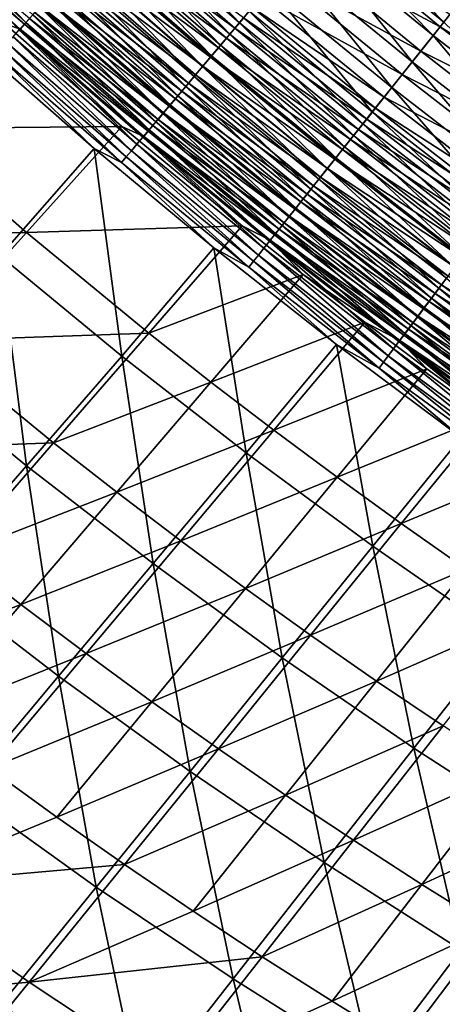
# Model space of a CAD drawing. Header units: metres. Extents: x 0 to 1400, y -1400 to 0.
# Tile 64 of 256: x 358 to 391, y -1143 to -1064. Entities that reach past the tile are written whole.
import ezdxf

# ---------------------------------------------------------------- set-up
doc = ezdxf.new("R2010")
doc.units = ezdxf.units.M

msp = doc.modelspace()

# ---------------------------------------------------------------- linework, layer by layer
at = {"layer": 'None'}
for points in [[(358.099609, -1064.617554, -486.941711), (348.500031, -1055.795288, -486.953766), (349.065765, -1055.196533, -488.110229)], [(358.099609, -1064.617554, -486.941711), (349.065765, -1055.196533, -488.110229), (358.648071, -1064.003052, -488.098907)], [(375.151062, -1064.625854, -497.669098), (365.542328, -1056.278076, -497.677155), (366.351593, -1055.371216, -498.40744)], [(375.151062, -1064.625854, -497.669098), (366.351593, -1055.371216, -498.40744), (375.93457, -1063.695923, -498.40036)], [(358.005493, -1064.730835, -480.724792), (348.400208, -1055.904541, -480.740326), (348.0242, -1056.302368, -479.556366)], [(358.399414, -1064.289551, -481.889648), (348.400208, -1055.904541, -480.740326), (358.005493, -1064.730835, -480.724792)], [(357.580231, -1065.199341, -485.7547), (348.500031, -1055.795288, -486.953766), (358.099609, -1064.617554, -486.941711)], [(391.454681, -1064.578735, -502.184845), (381.836151, -1056.690674, -502.187469), (382.72522, -1055.635254, -502.52829)], [(391.454681, -1064.578735, -502.184845), (382.72522, -1055.635254, -502.52829), (392.314178, -1063.497559, -502.526337)], [(348.0242, -1056.302368, -479.556366), (356.390381, -1064.698242, -478.345825), (357.641113, -1065.138916, -479.539978)], [(348.0242, -1056.302368, -479.556366), (357.641113, -1065.138916, -479.539978), (358.005493, -1064.730835, -480.724792)], [(365.170502, -1056.70166, -493.668457), (364.479706, -1057.475952, -492.874542), (374.793243, -1065.061279, -493.658875)], [(374.385742, -1065.534302, -496.892914), (364.751831, -1057.16394, -496.902039), (365.542328, -1056.278076, -497.677155)], [(365.170502, -1056.70166, -493.668457), (374.793243, -1065.061279, -493.658875), (375.480591, -1064.245239, -494.414459)], [(374.385742, -1065.534302, -496.892914), (365.542328, -1056.278076, -497.677155), (375.151062, -1064.625854, -497.669098)], [(390.603912, -1065.648926, -501.79184), (380.956116, -1057.735352, -501.795258), (381.836151, -1056.690674, -502.187469)], [(390.603912, -1065.648926, -501.79184), (381.836151, -1056.690674, -502.187469), (391.454681, -1064.578735, -502.184845)], [(364.479706, -1057.475952, -492.874542), (363.809052, -1058.227661, -492.042419), (374.124542, -1065.855225, -492.863861)], [(373.639709, -1066.419678, -496.072815), (363.981201, -1058.027466, -496.083008), (364.751831, -1057.16394, -496.902039)], [(364.479706, -1057.475952, -492.874542), (374.124542, -1065.855225, -492.863861), (374.793243, -1065.061279, -493.658875)], [(373.639709, -1066.419678, -496.072815), (364.751831, -1057.16394, -496.902039), (374.385742, -1065.534302, -496.892914)], [(388.933807, -1067.749878, -500.853302), (379.228516, -1059.786011, -500.858612), (380.956116, -1057.735352, -501.795258)], [(391.164307, -1064.9552, -498.927094), (381.533844, -1057.057617, -498.930176), (379.942261, -1058.94751, -498.067596)], [(388.933807, -1067.749878, -500.853302), (380.956116, -1057.735352, -501.795258), (390.603912, -1065.648926, -501.79184)], [(391.948059, -1063.968872, -499.28894), (381.533844, -1057.057617, -498.930176), (391.164307, -1064.9552, -498.927094)], [(363.809052, -1058.227661, -492.042419), (363.159363, -1058.955811, -491.173218), (373.475342, -1066.625977, -492.030579)], [(363.981201, -1058.027466, -496.083008), (372.913879, -1067.281128, -495.20993), (363.231445, -1058.867676, -495.221252)], [(363.809052, -1058.227661, -492.042419), (373.475342, -1066.625977, -492.030579), (374.124542, -1065.855225, -492.863861)], [(372.913879, -1067.281128, -495.20993), (363.981201, -1058.027466, -496.083008), (373.639709, -1066.419678, -496.072815)], [(372.209229, -1068.117432, -494.305542), (362.50351, -1059.68335, -494.318054), (363.231445, -1058.867676, -495.221252)], [(363.159363, -1058.955811, -491.173218), (362.531586, -1059.659424, -490.268158), (372.846466, -1067.372559, -491.160217)], [(363.159363, -1058.955811, -491.173218), (372.846466, -1067.372559, -491.160217), (373.475342, -1066.625977, -492.030579)], [(363.231445, -1058.867676, -495.221252), (372.913879, -1067.281128, -495.20993), (372.209229, -1068.117432, -494.305542)], [(378.397461, -1060.78186, -497.023102), (389.625732, -1066.891479, -498.062744), (379.942261, -1058.94751, -498.067596)], [(379.942261, -1058.94751, -498.067596), (389.625732, -1066.891479, -498.062744), (391.164307, -1064.9552, -498.927094)], [(371.526642, -1068.92749, -493.360931), (361.79837, -1060.473511, -493.374664), (362.50351, -1059.68335, -494.318054)], [(362.531586, -1059.659424, -490.268158), (361.926544, -1060.337402, -489.328339), (372.238831, -1068.093994, -490.253906)], [(371.526642, -1068.92749, -493.360931), (362.50351, -1059.68335, -494.318054), (372.209229, -1068.117432, -494.305542)], [(362.531586, -1059.659424, -490.268158), (372.238831, -1068.093994, -490.253906), (372.846466, -1067.372559, -491.160217)], [(387.312958, -1069.788696, -499.717041), (377.551758, -1061.776367, -499.724609), (379.228516, -1059.786011, -500.858612)], [(387.312958, -1069.788696, -499.717041), (379.228516, -1059.786011, -500.858612), (388.933807, -1067.749878, -500.853302)], [(370.867096, -1069.710205, -492.37735), (361.116943, -1061.237061, -492.392303), (361.79837, -1060.473511, -493.374664)], [(361.926544, -1060.337402, -489.328339), (361.345184, -1060.988892, -488.35495), (371.65329, -1068.789063, -489.312836)], [(370.867096, -1069.710205, -492.37735), (361.79837, -1060.473511, -493.374664), (371.526642, -1068.92749, -493.360931)], [(361.926544, -1060.337402, -489.328339), (371.65329, -1068.789063, -489.312836), (372.238831, -1068.093994, -490.253906)], [(388.132507, -1068.770752, -497.016144), (378.397461, -1060.78186, -497.023102), (376.907532, -1062.551025, -495.803223)], [(389.625732, -1066.891479, -498.062744), (378.397461, -1060.78186, -497.023102), (388.132507, -1068.770752, -497.016144)], [(360.788391, -1061.612915, -487.349152), (360.256958, -1062.208374, -486.312195), (370.551849, -1070.096436, -487.331024)], [(361.116943, -1061.237061, -492.392303), (370.231506, -1070.464355, -491.356079), (360.460266, -1061.972778, -491.372314)], [(361.345184, -1060.988892, -488.35495), (360.788391, -1061.612915, -487.349152), (371.090668, -1069.456909, -488.338135)], [(360.788391, -1061.612915, -487.349152), (370.551849, -1070.096436, -487.331024), (371.090668, -1069.456909, -488.338135)], [(370.231506, -1070.464355, -491.356079), (361.116943, -1061.237061, -492.392303), (370.867096, -1069.710205, -492.37735)], [(361.345184, -1060.988892, -488.35495), (371.090668, -1069.456909, -488.338135), (371.65329, -1068.789063, -489.312836)], [(360.256958, -1062.208374, -486.312195), (359.751678, -1062.774536, -485.24588), (370.037628, -1070.706787, -486.292725)], [(369.620819, -1071.189087, -490.29834), (359.829254, -1062.67981, -490.315887), (360.460266, -1061.972778, -491.372314)], [(360.256958, -1062.208374, -486.312195), (370.037628, -1070.706787, -486.292725), (370.551849, -1070.096436, -487.331024)], [(360.460266, -1061.972778, -491.372314), (370.231506, -1070.464355, -491.356079), (369.620819, -1071.189087, -490.29834)], [(385.749817, -1071.754883, -498.390198), (375.93457, -1063.695923, -498.40036), (377.551758, -1061.776367, -499.724609)], [(385.749817, -1071.754883, -498.390198), (377.551758, -1061.776367, -499.724609), (387.312958, -1069.788696, -499.717041)], [(359.273193, -1063.310669, -484.1521), (358.822205, -1063.815918, -483.032745), (369.085907, -1071.836304, -484.129913)], [(369.03598, -1071.883057, -489.205414), (359.224884, -1063.356934, -489.224274), (359.829254, -1062.67981, -490.315887)], [(359.751678, -1062.774536, -485.24588), (359.273193, -1063.310669, -484.1521), (369.548767, -1071.286987, -485.225067)], [(359.273193, -1063.310669, -484.1521), (369.085907, -1071.836304, -484.129913), (369.548767, -1071.286987, -485.225067)], [(359.751678, -1062.774536, -485.24588), (369.548767, -1071.286987, -485.225067), (370.037628, -1070.706787, -486.292725)], [(369.03598, -1071.883057, -489.205414), (359.829254, -1062.67981, -490.315887), (369.620819, -1071.189087, -490.29834)], [(376.185669, -1063.408081, -495.129547), (386.692444, -1070.583008, -495.793793), (376.907532, -1062.551025, -495.803223)], [(376.907532, -1062.551025, -495.803223), (386.692444, -1070.583008, -495.793793), (388.132507, -1068.770752, -497.016144)], [(367.947174, -1073.174805, -486.920105), (358.099609, -1064.617554, -486.941711), (358.648071, -1064.003052, -488.098907)], [(358.822205, -1063.815918, -483.032745), (358.399414, -1064.289551, -481.889648), (368.649689, -1072.353882, -483.009155)], [(368.477844, -1072.545288, -488.078674), (358.648071, -1064.003052, -488.098907), (359.224884, -1063.356934, -489.224274)], [(367.947174, -1073.174805, -486.920105), (358.648071, -1064.003052, -488.098907), (368.477844, -1072.545288, -488.078674)], [(358.822205, -1063.815918, -483.032745), (368.649689, -1072.353882, -483.009155), (369.085907, -1071.836304, -484.129913)], [(368.477844, -1072.545288, -488.078674), (359.224884, -1063.356934, -489.224274), (369.03598, -1071.883057, -489.205414)], [(384.992554, -1072.707397, -497.657501), (375.151062, -1064.625854, -497.669098), (375.93457, -1063.695923, -498.40036)], [(375.480591, -1064.245239, -494.414459), (385.994812, -1071.460938, -495.118774), (376.185669, -1063.408081, -495.129547)], [(384.992554, -1072.707397, -497.657501), (375.93457, -1063.695923, -498.40036), (385.749817, -1071.754883, -498.390198)], [(376.185669, -1063.408081, -495.129547), (385.994812, -1071.460938, -495.118774), (386.692444, -1070.583008, -495.793793)], [(401.77066, -1071.573608, -499.285828), (391.948059, -1063.968872, -499.28894), (391.164307, -1064.9552, -498.927094)], [(365.771912, -1072.90625, -478.319336), (356.390381, -1064.698242, -478.345825), (348.607758, -1073.077881, -449.747772)], [(356.390381, -1064.698242, -478.345825), (365.771912, -1072.90625, -478.319336), (357.641113, -1065.138916, -479.539978)], [(367.444733, -1073.770874, -485.731689), (357.580231, -1065.199341, -485.7547), (358.099609, -1064.617554, -486.941711)], [(357.641113, -1065.138916, -479.539978), (367.859863, -1073.291016, -480.698395), (358.005493, -1064.730835, -480.724792)], [(368.240784, -1072.839111, -481.864685), (358.399414, -1064.289551, -481.889648), (358.005493, -1064.730835, -480.724792)], [(367.859863, -1073.291016, -480.698395), (368.240784, -1072.839111, -481.864685), (358.005493, -1064.730835, -480.724792)], [(367.444733, -1073.770874, -485.731689), (358.099609, -1064.617554, -486.941711), (367.947174, -1073.174805, -486.920105)], [(368.649689, -1072.353882, -483.009155), (358.399414, -1064.289551, -481.889648), (368.240784, -1072.839111, -481.864685)], [(384.25293, -1073.637695, -496.879852), (374.385742, -1065.534302, -496.892914), (375.151062, -1064.625854, -497.669098)], [(375.480591, -1064.245239, -494.414459), (374.793243, -1065.061279, -493.658875), (385.313385, -1072.318359, -494.402283)], [(384.25293, -1073.637695, -496.879852), (375.151062, -1064.625854, -497.669098), (384.992554, -1072.707397, -497.657501)], [(375.480591, -1064.245239, -494.414459), (385.313385, -1072.318359, -494.402283), (385.994812, -1071.460938, -495.118774)], [(400.471649, -1073.292603, -501.787384), (390.603912, -1065.648926, -501.79184), (391.454681, -1064.578735, -502.184845)], [(366.971222, -1074.332642, -484.515503), (357.090698, -1065.747681, -484.539917), (357.580231, -1065.199341, -485.7547)], [(366.971222, -1074.332642, -484.515503), (357.580231, -1065.199341, -485.7547), (367.444733, -1073.770874, -485.731689)], [(357.641113, -1065.138916, -479.539978), (365.771912, -1072.90625, -478.319336), (367.507629, -1073.708862, -479.512207)], [(357.641113, -1065.138916, -479.539978), (367.507629, -1073.708862, -479.512207), (367.859863, -1073.291016, -480.698395)], [(383.531952, -1074.544434, -496.058167), (373.639709, -1066.419678, -496.072815), (374.385742, -1065.534302, -496.892914)], [(374.793243, -1065.061279, -493.658875), (374.124542, -1065.855225, -492.863861), (384.64917, -1073.154175, -493.645203)], [(383.531952, -1074.544434, -496.058167), (374.385742, -1065.534302, -496.892914), (384.25293, -1073.637695, -496.879852)], [(374.793243, -1065.061279, -493.658875), (384.64917, -1073.154175, -493.645203), (385.313385, -1072.318359, -494.402283)], [(398.860016, -1075.442505, -500.846405), (388.933807, -1067.749878, -500.853302), (390.603912, -1065.648926, -501.79184)], [(389.625732, -1066.891479, -498.062744), (401.014343, -1072.58313, -498.923035), (391.164307, -1064.9552, -498.927094)], [(398.860016, -1075.442505, -500.846405), (390.603912, -1065.648926, -501.79184), (400.471649, -1073.292603, -501.787384)], [(391.164307, -1064.9552, -498.927094), (401.014343, -1072.58313, -498.923035), (401.77066, -1071.573608, -499.285828)], [(366.113831, -1075.349487, -482.008087), (356.204132, -1066.740601, -482.035248), (356.631744, -1066.261719, -483.299408)], [(356.631744, -1066.261719, -483.299408), (357.090698, -1065.747681, -484.539917), (366.527344, -1074.859131, -483.273621)], [(366.527344, -1074.859131, -483.273621), (366.113831, -1075.349487, -482.008087), (356.631744, -1066.261719, -483.299408)], [(366.527344, -1074.859131, -483.273621), (357.090698, -1065.747681, -484.539917), (366.971222, -1074.332642, -484.515503)], [(382.830566, -1075.426636, -495.193665), (372.913879, -1067.281128, -495.20993), (373.639709, -1066.419678, -496.072815)], [(374.124542, -1065.855225, -492.863861), (373.475342, -1066.625977, -492.030579), (384.002991, -1073.967285, -492.848633)], [(382.830566, -1075.426636, -495.193665), (373.639709, -1066.419678, -496.072815), (383.531952, -1074.544434, -496.058167)], [(374.124542, -1065.855225, -492.863861), (384.002991, -1073.967285, -492.848633), (384.64917, -1073.154175, -493.645203)], [(354.241638, -1066.517578, -479.450623), (363.553772, -1074.681396, -479.423828), (356.047119, -1083.251343, -450.865112)], [(363.553772, -1074.681396, -479.423828), (354.241638, -1066.517578, -479.450623), (355.808563, -1067.183472, -480.749481)], [(365.731384, -1075.802979, -480.720917), (355.808563, -1067.183472, -480.749481), (356.204132, -1066.740601, -482.035248)], [(365.731384, -1075.802979, -480.720917), (363.553772, -1074.681396, -479.423828), (355.808563, -1067.183472, -480.749481)], [(366.113831, -1075.349487, -482.008087), (365.731384, -1075.802979, -480.720917), (356.204132, -1066.740601, -482.035248)], [(373.475342, -1066.625977, -492.030579), (372.846466, -1067.372559, -491.160217), (383.375732, -1074.756592, -492.013733)], [(373.475342, -1066.625977, -492.030579), (383.375732, -1074.756592, -492.013733), (384.002991, -1073.967285, -492.848633)], [(399.529755, -1074.564819, -498.056427), (389.625732, -1066.891479, -498.062744), (388.132507, -1068.770752, -497.016144)], [(401.014343, -1072.58313, -498.923035), (389.625732, -1066.891479, -498.062744), (399.529755, -1074.564819, -498.056427)], [(372.913879, -1067.281128, -495.20993), (382.149689, -1076.282959, -494.287598), (372.209229, -1068.117432, -494.305542)], [(372.846466, -1067.372559, -491.160217), (372.238831, -1068.093994, -490.253906), (382.768158, -1075.520996, -491.141693)], [(372.846466, -1067.372559, -491.160217), (382.768158, -1075.520996, -491.141693), (383.375732, -1074.756592, -492.013733)], [(382.149689, -1076.282959, -494.287598), (372.913879, -1067.281128, -495.20993), (382.830566, -1075.426636, -495.193665)], [(397.296051, -1077.528809, -499.707214), (387.312958, -1069.788696, -499.717041), (388.933807, -1067.749878, -500.853302)], [(397.296051, -1077.528809, -499.707214), (388.933807, -1067.749878, -500.853302), (398.860016, -1075.442505, -500.846405)], [(371.65329, -1068.789063, -489.312836), (371.090668, -1069.456909, -488.338135), (381.615509, -1076.971191, -489.290833)], [(381.490204, -1077.112305, -493.341217), (371.526642, -1068.92749, -493.360931), (372.209229, -1068.117432, -494.305542)], [(372.238831, -1068.093994, -490.253906), (371.65329, -1068.789063, -489.312836), (382.181122, -1076.259644, -490.233673)], [(371.65329, -1068.789063, -489.312836), (381.615509, -1076.971191, -489.290833), (382.181122, -1076.259644, -490.233673)], [(372.209229, -1068.117432, -494.305542), (382.149689, -1076.282959, -494.287598), (381.490204, -1077.112305, -493.341217)], [(372.238831, -1068.093994, -490.253906), (382.181122, -1076.259644, -490.233673), (382.768158, -1075.520996, -491.141693)], [(386.692444, -1070.583008, -495.793793), (398.088989, -1076.487915, -497.00705), (388.132507, -1068.770752, -497.016144)], [(388.132507, -1068.770752, -497.016144), (398.088989, -1076.487915, -497.00705), (399.529755, -1074.564819, -498.056427)], [(371.090668, -1069.456909, -488.338135), (370.551849, -1070.096436, -487.331024), (381.072083, -1077.654907, -488.314362)], [(380.852997, -1077.913696, -492.355835), (370.867096, -1069.710205, -492.37735), (371.526642, -1068.92749, -493.360931)], [(371.090668, -1069.456909, -488.338135), (381.072083, -1077.654907, -488.314362), (381.615509, -1076.971191, -489.290833)], [(380.852997, -1077.913696, -492.355835), (371.526642, -1068.92749, -493.360931), (381.490204, -1077.112305, -493.341217)], [(370.551849, -1070.096436, -487.331024), (370.037628, -1070.706787, -486.292725), (380.551727, -1078.309448, -487.305389)], [(380.239014, -1078.685791, -491.332703), (370.231506, -1070.464355, -491.356079), (370.867096, -1069.710205, -492.37735)], [(370.551849, -1070.096436, -487.331024), (380.551727, -1078.309448, -487.305389), (381.072083, -1077.654907, -488.314362)], [(380.239014, -1078.685791, -491.332703), (370.867096, -1069.710205, -492.37735), (380.852997, -1077.913696, -492.355835)], [(395.787903, -1079.540527, -498.376984), (385.749817, -1071.754883, -498.390198), (387.312958, -1069.788696, -499.717041)], [(395.787903, -1079.540527, -498.376984), (387.312958, -1069.788696, -499.717041), (397.296051, -1077.528809, -499.707214)], [(370.037628, -1070.706787, -486.292725), (369.548767, -1071.286987, -485.225067), (380.055206, -1078.934082, -486.265228)], [(370.231506, -1070.464355, -491.356079), (379.64917, -1079.42749, -490.273071), (369.620819, -1071.189087, -490.29834)], [(370.037628, -1070.706787, -486.292725), (380.055206, -1078.934082, -486.265228), (380.551727, -1078.309448, -487.305389)], [(379.64917, -1079.42749, -490.273071), (370.231506, -1070.464355, -491.356079), (380.239014, -1078.685791, -491.332703)], [(385.994812, -1071.460938, -495.118774), (396.699677, -1078.342163, -495.781555), (386.692444, -1070.583008, -495.793793)], [(386.692444, -1070.583008, -495.793793), (396.699677, -1078.342163, -495.781555), (398.088989, -1076.487915, -497.00705)], [(378.545349, -1080.81543, -488.049561), (368.477844, -1072.545288, -488.078674), (369.03598, -1071.883057, -489.205414)], [(369.085907, -1071.836304, -484.129913), (368.649689, -1072.353882, -483.009155), (379.136414, -1080.089722, -484.098572)], [(379.08432, -1080.137695, -489.178223), (369.03598, -1071.883057, -489.205414), (369.620819, -1071.189087, -490.29834)], [(378.545349, -1080.81543, -488.049561), (369.03598, -1071.883057, -489.205414), (379.08432, -1080.137695, -489.178223)], [(369.548767, -1071.286987, -485.225067), (369.085907, -1071.836304, -484.129913), (379.583221, -1079.52771, -485.195648)], [(369.085907, -1071.836304, -484.129913), (379.136414, -1080.089722, -484.098572), (379.583221, -1079.52771, -485.195648)], [(369.548767, -1071.286987, -485.225067), (379.583221, -1079.52771, -485.195648), (380.055206, -1078.934082, -486.265228)], [(369.620819, -1071.189087, -490.29834), (379.64917, -1079.42749, -490.273071), (379.08432, -1080.137695, -489.178223)], [(395.057373, -1080.515015, -497.642456), (384.992554, -1072.707397, -497.657501), (385.749817, -1071.754883, -498.390198)], [(385.313385, -1072.318359, -494.402283), (396.026672, -1079.240479, -495.104797), (385.994812, -1071.460938, -495.118774)], [(395.057373, -1080.515015, -497.642456), (385.749817, -1071.754883, -498.390198), (395.787903, -1079.540527, -498.376984)], [(385.994812, -1071.460938, -495.118774), (396.026672, -1079.240479, -495.104797), (396.699677, -1078.342163, -495.781555)], [(378.03299, -1081.459595, -486.888977), (367.947174, -1073.174805, -486.920105), (368.477844, -1072.545288, -488.078674)], [(378.715424, -1080.619141, -482.975861), (368.649689, -1072.353882, -483.009155), (368.240784, -1072.839111, -481.864685)], [(378.03299, -1081.459595, -486.888977), (368.477844, -1072.545288, -488.078674), (378.545349, -1080.81543, -488.049561)], [(368.649689, -1072.353882, -483.009155), (378.715424, -1080.619141, -482.975861), (379.136414, -1080.089722, -484.098572)], [(394.343903, -1081.466675, -496.862854), (384.25293, -1073.637695, -496.879852), (384.992554, -1072.707397, -497.657501)], [(385.313385, -1072.318359, -494.402283), (384.64917, -1073.154175, -493.645203), (395.369385, -1080.117676, -494.386475)], [(394.343903, -1081.466675, -496.862854), (384.992554, -1072.707397, -497.657501), (395.057373, -1080.515015, -497.642456)], [(385.313385, -1072.318359, -494.402283), (395.369385, -1080.117676, -494.386475), (396.026672, -1079.240479, -495.104797)], [(348.607758, -1073.077881, -449.747772), (340.653412, -1081.618408, -421.198669), (358.151154, -1081.382935, -449.753387)], [(358.151154, -1081.382935, -449.753387), (365.771912, -1072.90625, -478.319336), (348.607758, -1073.077881, -449.747772)], [(375.356934, -1080.851196, -478.282318), (365.771912, -1072.90625, -478.319336), (358.151154, -1081.382935, -449.753387)], [(365.771912, -1072.90625, -478.319336), (375.356934, -1080.851196, -478.282318), (367.507629, -1073.708862, -479.512207)], [(377.547974, -1082.069336, -485.698578), (367.444733, -1073.770874, -485.731689), (367.947174, -1073.174805, -486.920105)], [(367.507629, -1073.708862, -479.512207), (377.953461, -1081.577271, -480.661255), (367.859863, -1073.291016, -480.698395)], [(378.320892, -1081.115234, -481.829468), (368.240784, -1072.839111, -481.864685), (367.859863, -1073.291016, -480.698395)], [(377.953461, -1081.577271, -480.661255), (378.320892, -1081.115234, -481.829468), (367.859863, -1073.291016, -480.698395)], [(377.547974, -1082.069336, -485.698578), (367.947174, -1073.174805, -486.920105), (378.03299, -1081.459595, -486.888977)], [(378.320892, -1081.115234, -481.829468), (378.715424, -1080.619141, -482.975861), (368.240784, -1072.839111, -481.864685)], [(384.64917, -1073.154175, -493.645203), (384.002991, -1073.967285, -492.848633), (394.72876, -1080.972778, -493.627472)], [(384.64917, -1073.154175, -493.645203), (394.72876, -1080.972778, -493.627472), (395.369385, -1080.117676, -494.386475)], [(376.662628, -1083.182129, -483.236511), (366.527344, -1074.859131, -483.273621), (366.971222, -1074.332642, -484.515503)], [(377.090942, -1082.643799, -484.480408), (366.971222, -1074.332642, -484.515503), (367.444733, -1073.770874, -485.731689)], [(376.662628, -1083.182129, -483.236511), (366.971222, -1074.332642, -484.515503), (377.090942, -1082.643799, -484.480408)], [(377.090942, -1082.643799, -484.480408), (367.444733, -1073.770874, -485.731689), (377.547974, -1082.069336, -485.698578)], [(367.507629, -1073.708862, -479.512207), (375.356934, -1080.851196, -478.282318), (377.61377, -1082.004395, -479.473175)], [(367.507629, -1073.708862, -479.512207), (377.61377, -1082.004395, -479.473175), (377.953461, -1081.577271, -480.661255)], [(384.002991, -1073.967285, -492.848633), (383.375732, -1074.756592, -492.013733), (394.10556, -1081.804443, -492.828918)], [(393.648468, -1082.394287, -496.039124), (383.531952, -1074.544434, -496.058167), (384.25293, -1073.637695, -496.879852)], [(384.002991, -1073.967285, -492.848633), (394.10556, -1081.804443, -492.828918), (394.72876, -1080.972778, -493.627472)], [(393.648468, -1082.394287, -496.039124), (384.25293, -1073.637695, -496.879852), (394.343903, -1081.466675, -496.862854)], [(356.047119, -1083.251343, -450.865112), (363.553772, -1074.681396, -479.423828), (365.763977, -1091.263062, -450.871429)], [(363.553772, -1074.681396, -479.423828), (373.103912, -1082.618408, -479.385895), (365.763977, -1091.263062, -450.871429)], [(373.103912, -1082.618408, -479.385895), (363.553772, -1074.681396, -479.423828), (365.731384, -1075.802979, -480.720917)], [(376.263702, -1083.683594, -481.968964), (366.113831, -1075.349487, -482.008087), (366.527344, -1074.859131, -483.273621)], [(376.662628, -1083.182129, -483.236511), (376.263702, -1083.683594, -481.968964), (366.527344, -1074.859131, -483.273621)], [(383.375732, -1074.756592, -492.013733), (382.768158, -1075.520996, -491.141693), (393.500641, -1082.611694, -491.991943)], [(392.971985, -1083.296509, -495.172485), (382.830566, -1075.426636, -495.193665), (383.531952, -1074.544434, -496.058167)], [(383.375732, -1074.756592, -492.013733), (393.500641, -1082.611694, -491.991943), (394.10556, -1081.804443, -492.828918)], [(392.971985, -1083.296509, -495.172485), (383.531952, -1074.544434, -496.058167), (393.648468, -1082.394287, -496.039124)], [(375.894897, -1084.146973, -480.67984), (365.731384, -1075.802979, -480.720917), (366.113831, -1075.349487, -482.008087)], [(375.894897, -1084.146973, -480.67984), (373.103912, -1082.618408, -479.385895), (365.731384, -1075.802979, -480.720917)], [(376.263702, -1083.683594, -481.968964), (375.894897, -1084.146973, -480.67984), (366.113831, -1075.349487, -482.008087)], [(392.315338, -1084.172363, -494.264191), (382.149689, -1076.282959, -494.287598), (382.830566, -1075.426636, -495.193665)], [(382.768158, -1075.520996, -491.141693), (382.181122, -1076.259644, -490.233673), (392.914795, -1083.393555, -491.117767)], [(382.768158, -1075.520996, -491.141693), (392.914795, -1083.393555, -491.117767), (393.500641, -1082.611694, -491.991943)], [(392.315338, -1084.172363, -494.264191), (382.830566, -1075.426636, -495.193665), (392.971985, -1083.296509, -495.172485)], [(382.149689, -1076.282959, -494.287598), (391.679413, -1085.020508, -493.315552), (381.490204, -1077.112305, -493.341217)], [(382.181122, -1076.259644, -490.233673), (381.615509, -1076.971191, -489.290833), (392.348846, -1084.148804, -490.20755)], [(391.679413, -1085.020508, -493.315552), (382.149689, -1076.282959, -494.287598), (392.315338, -1084.172363, -494.264191)], [(382.181122, -1076.259644, -490.233673), (392.348846, -1084.148804, -490.20755), (392.914795, -1083.393555, -491.117767)], [(391.065033, -1085.839844, -492.32782), (380.852997, -1077.913696, -492.355835), (381.490204, -1077.112305, -493.341217)], [(381.615509, -1076.971191, -489.290833), (381.072083, -1077.654907, -488.314362), (391.803589, -1084.876343, -489.262421)], [(381.490204, -1077.112305, -493.341217), (391.679413, -1085.020508, -493.315552), (391.065033, -1085.839844, -492.32782)], [(381.615509, -1076.971191, -489.290833), (391.803589, -1084.876343, -489.262421), (392.348846, -1084.148804, -490.20755)], [(390.473145, -1086.629272, -491.302277), (380.239014, -1078.685791, -491.332703), (380.852997, -1077.913696, -492.355835)], [(381.072083, -1077.654907, -488.314362), (380.551727, -1078.309448, -487.305389), (391.279816, -1085.575317, -488.28363)], [(390.473145, -1086.629272, -491.302277), (380.852997, -1077.913696, -492.355835), (391.065033, -1085.839844, -492.32782)], [(381.072083, -1077.654907, -488.314362), (391.279816, -1085.575317, -488.28363), (391.803589, -1084.876343, -489.262421)], [(380.055206, -1078.934082, -486.265228), (379.583221, -1079.52771, -485.195648), (390.299957, -1086.88269, -486.229706)], [(389.904541, -1087.387573, -490.240204), (379.64917, -1079.42749, -490.273071), (380.239014, -1078.685791, -491.332703)], [(380.551727, -1078.309448, -487.305389), (380.055206, -1078.934082, -486.265228), (390.778351, -1086.244385, -487.272278)], [(380.055206, -1078.934082, -486.265228), (390.299957, -1086.88269, -486.229706), (390.778351, -1086.244385, -487.272278)], [(389.904541, -1087.387573, -490.240204), (380.239014, -1078.685791, -491.332703), (390.473145, -1086.629272, -491.302277)], [(380.551727, -1078.309448, -487.305389), (390.778351, -1086.244385, -487.272278), (391.279816, -1085.575317, -488.28363)], [(379.64917, -1079.42749, -490.273071), (389.360168, -1088.113403, -489.142822), (379.08432, -1080.137695, -489.178223)], [(379.583221, -1079.52771, -485.195648), (379.136414, -1080.089722, -484.098572), (389.845276, -1087.489258, -485.157684)], [(379.583221, -1079.52771, -485.195648), (389.845276, -1087.489258, -485.157684), (390.299957, -1086.88269, -486.229706)], [(389.360168, -1088.113403, -489.142822), (379.64917, -1079.42749, -490.273071), (389.904541, -1087.387573, -490.240204)], [(378.715424, -1080.619141, -482.975861), (378.320892, -1081.115234, -481.829468), (389.009613, -1088.604004, -482.932983)], [(388.840851, -1088.805908, -488.011597), (378.545349, -1080.81543, -488.049561), (379.08432, -1080.137695, -489.178223)], [(379.136414, -1080.089722, -484.098572), (378.715424, -1080.619141, -482.975861), (389.414978, -1088.063354, -484.058167)], [(378.715424, -1080.619141, -482.975861), (389.009613, -1088.604004, -482.932983), (389.414978, -1088.063354, -484.058167)], [(379.08432, -1080.137695, -489.178223), (389.360168, -1088.113403, -489.142822), (388.840851, -1088.805908, -488.011597)], [(379.136414, -1080.089722, -484.098572), (389.414978, -1088.063354, -484.058167), (389.845276, -1087.489258, -485.157684)], [(340.653412, -1081.618408, -421.198669), (350.365784, -1090.038452, -421.20578), (358.151154, -1081.382935, -449.753387)], [(358.151154, -1081.382935, -449.753387), (350.365784, -1090.038452, -421.20578), (367.9151, -1089.415405, -449.761261)], [(367.9151, -1089.415405, -449.761261), (375.356934, -1080.851196, -478.282318), (358.151154, -1081.382935, -449.753387)], [(380.226715, -1084.72583, -478.259857), (375.356934, -1080.851196, -478.282318), (367.9151, -1089.415405, -449.761261)], [(375.356934, -1080.851196, -478.282318), (380.226715, -1084.72583, -478.259857), (377.61377, -1082.004395, -479.473175)], [(388.629883, -1089.110596, -481.784119), (378.320892, -1081.115234, -481.829468), (377.953461, -1081.577271, -480.661255)], [(388.34726, -1089.464111, -486.84845), (378.03299, -1081.459595, -486.888977), (378.545349, -1080.81543, -488.049561)], [(378.320892, -1081.115234, -481.829468), (388.629883, -1089.110596, -481.784119), (389.009613, -1088.604004, -482.932983)], [(388.34726, -1089.464111, -486.84845), (378.545349, -1080.81543, -488.049561), (388.840851, -1088.805908, -488.011597)], [(387.440002, -1090.673706, -484.434662), (377.090942, -1082.643799, -484.480408), (377.547974, -1082.069336, -485.698578)], [(387.880096, -1090.086914, -485.655426), (377.547974, -1082.069336, -485.698578), (378.03299, -1081.459595, -486.888977)], [(387.440002, -1090.673706, -484.434662), (377.547974, -1082.069336, -485.698578), (387.880096, -1090.086914, -485.655426)], [(377.61377, -1082.004395, -479.473175), (388.276337, -1089.582153, -480.613464), (377.953461, -1081.577271, -480.661255)], [(377.61377, -1082.004395, -479.473175), (380.226715, -1084.72583, -478.259857), (387.949615, -1090.017822, -479.422913)], [(388.276337, -1089.582153, -480.613464), (377.61377, -1082.004395, -479.473175), (387.949615, -1090.017822, -479.422913)], [(388.276337, -1089.582153, -480.613464), (388.629883, -1089.110596, -481.784119), (377.953461, -1081.577271, -480.661255)], [(387.880096, -1090.086914, -485.655426), (378.03299, -1081.459595, -486.888977), (388.34726, -1089.464111, -486.84845)], [(365.763977, -1091.263062, -450.871429), (373.103912, -1082.618408, -479.385895), (375.684357, -1098.995483, -450.879517)], [(373.103912, -1082.618408, -479.385895), (382.886108, -1090.320068, -479.3367), (375.684357, -1098.995483, -450.879517)], [(382.886108, -1090.320068, -479.3367), (373.103912, -1082.618408, -479.385895), (375.894897, -1084.146973, -480.67984)], [(387.02771, -1091.223267, -483.188141), (376.662628, -1083.182129, -483.236511), (377.090942, -1082.643799, -484.480408)], [(387.02771, -1091.223267, -483.188141), (377.090942, -1082.643799, -484.480408), (387.440002, -1090.673706, -484.434662)], [(348.265381, -1091.898804, -422.339905), (356.047119, -1083.251343, -450.865112), (358.159363, -1100.013794, -422.348053)], [(356.047119, -1083.251343, -450.865112), (365.763977, -1091.263062, -450.871429), (358.159363, -1100.013794, -422.348053)], [(386.289093, -1092.207764, -480.626251), (375.894897, -1084.146973, -480.67984), (376.263702, -1083.683594, -481.968964)], [(386.643829, -1091.734985, -481.917969), (376.263702, -1083.683594, -481.968964), (376.662628, -1083.182129, -483.236511)], [(386.643829, -1091.734985, -481.917969), (386.289093, -1092.207764, -480.626251), (376.263702, -1083.683594, -481.968964)], [(387.02771, -1091.223267, -483.188141), (386.643829, -1091.734985, -481.917969), (376.662628, -1083.182129, -483.236511)], [(386.289093, -1092.207764, -480.626251), (382.886108, -1090.320068, -479.3367), (375.894897, -1084.146973, -480.67984)], [(372.876892, -1093.327271, -449.765991), (380.226715, -1084.72583, -478.259857), (367.9151, -1089.415405, -449.761261)], [(385.146759, -1088.534424, -478.234802), (380.226715, -1084.72583, -478.259857), (372.876892, -1093.327271, -449.765991)], [(380.226715, -1084.72583, -478.259857), (385.146759, -1088.534424, -478.234802), (387.949615, -1090.017822, -479.422913)], [(391.679413, -1085.020508, -493.315552), (401.493591, -1093.481323, -492.293365), (391.065033, -1085.839844, -492.32782)], [(391.803589, -1084.876343, -489.262421), (391.279816, -1085.575317, -488.28363), (402.207916, -1092.49707, -489.227631)], [(400.924194, -1094.287476, -491.264832), (390.473145, -1086.629272, -491.302277), (391.065033, -1085.839844, -492.32782)], [(391.279816, -1085.575317, -488.28363), (390.778351, -1086.244385, -487.272278), (401.704193, -1093.210571, -488.246002)], [(391.065033, -1085.839844, -492.32782), (401.493591, -1093.481323, -492.293365), (400.924194, -1094.287476, -491.264832)], [(391.279816, -1085.575317, -488.28363), (401.704193, -1093.210571, -488.246002), (402.207916, -1092.49707, -489.227631)], [(390.299957, -1086.88269, -486.229706), (389.845276, -1087.489258, -485.157684), (400.762146, -1094.545044, -486.186279)], [(400.377319, -1095.061646, -490.199707), (389.904541, -1087.387573, -490.240204), (390.473145, -1086.629272, -491.302277)], [(390.778351, -1086.244385, -487.272278), (390.299957, -1086.88269, -486.229706), (401.222015, -1093.893677, -487.231781)], [(390.299957, -1086.88269, -486.229706), (400.762146, -1094.545044, -486.186279), (401.222015, -1093.893677, -487.231781)], [(400.377319, -1095.061646, -490.199707), (390.473145, -1086.629272, -491.302277), (400.924194, -1094.287476, -491.264832)], [(390.778351, -1086.244385, -487.272278), (401.222015, -1093.893677, -487.231781), (401.704193, -1093.210571, -488.246002)], [(399.853851, -1095.802612, -489.099243), (389.360168, -1088.113403, -489.142822), (389.904541, -1087.387573, -490.240204)], [(389.845276, -1087.489258, -485.157684), (389.414978, -1088.063354, -484.058167), (400.325195, -1095.16394, -485.111298)], [(389.845276, -1087.489258, -485.157684), (400.325195, -1095.16394, -485.111298), (400.762146, -1094.545044, -486.186279)], [(399.853851, -1095.802612, -489.099243), (389.904541, -1087.387573, -490.240204), (400.377319, -1095.061646, -490.199707)], [(389.360168, -1088.113403, -489.142822), (399.354584, -1096.509399, -487.964874), (388.840851, -1088.805908, -488.011597)], [(389.414978, -1088.063354, -484.058167), (389.009613, -1088.604004, -482.932983), (399.911743, -1095.749512, -484.008759)], [(399.354584, -1096.509399, -487.964874), (389.360168, -1088.113403, -489.142822), (399.853851, -1095.802612, -489.099243)], [(389.414978, -1088.063354, -484.058167), (399.911743, -1095.749512, -484.008759), (400.325195, -1095.16394, -485.111298)], [(377.890564, -1097.168579, -449.771301), (385.146759, -1088.534424, -478.234802), (372.876892, -1093.327271, -449.765991)], [(390.116119, -1092.276367, -478.207123), (385.146759, -1088.534424, -478.234802), (377.890564, -1097.168579, -449.771301)], [(387.949615, -1090.017822, -479.422913), (385.146759, -1088.534424, -478.234802), (390.116119, -1092.276367, -478.207123)], [(399.157837, -1096.817261, -481.728699), (388.629883, -1089.110596, -481.784119), (388.276337, -1089.582153, -480.613464)], [(398.880157, -1097.180908, -486.798523), (388.34726, -1089.464111, -486.84845), (388.840851, -1088.805908, -488.011597)], [(389.009613, -1088.604004, -482.932983), (388.629883, -1089.110596, -481.784119), (399.52243, -1096.300903, -482.880585)], [(388.629883, -1089.110596, -481.784119), (399.157837, -1096.817261, -481.728699), (399.52243, -1096.300903, -482.880585)], [(388.840851, -1088.805908, -488.011597), (399.354584, -1096.509399, -487.964874), (398.880157, -1097.180908, -486.798523)], [(389.009613, -1088.604004, -482.932983), (399.52243, -1096.300903, -482.880585), (399.911743, -1095.749512, -484.008759)], [(350.365784, -1090.038452, -421.20578), (342.429108, -1098.856445, -392.732971), (360.305908, -1098.172119, -421.215637)], [(350.365784, -1090.038452, -421.20578), (360.305908, -1098.172119, -421.215637), (367.9151, -1089.415405, -449.761261)], [(367.9151, -1089.415405, -449.761261), (360.305908, -1098.172119, -421.215637), (372.876892, -1093.327271, -449.765991)], [(398.431305, -1097.816162, -485.602325), (387.880096, -1090.086914, -485.655426), (388.34726, -1089.464111, -486.84845)], [(398.818573, -1097.297729, -480.555054), (388.276337, -1089.582153, -480.613464), (387.949615, -1090.017822, -479.422913)], [(390.116119, -1092.276367, -478.207123), (395.147278, -1095.960815, -478.176727), (387.949615, -1090.017822, -479.422913)], [(395.147278, -1095.960815, -478.176727), (398.505188, -1097.741455, -479.361511), (387.949615, -1090.017822, -479.422913)], [(387.949615, -1090.017822, -479.422913), (398.505188, -1097.741455, -479.361511), (398.818573, -1097.297729, -480.555054)], [(399.157837, -1096.817261, -481.728699), (388.276337, -1089.582153, -480.613464), (398.818573, -1097.297729, -480.555054)], [(398.431305, -1097.816162, -485.602325), (388.34726, -1089.464111, -486.84845), (398.880157, -1097.180908, -486.798523)], [(375.684357, -1098.995483, -450.879517), (382.886108, -1090.320068, -479.3367), (385.800995, -1106.444336, -450.889282)], [(382.886108, -1090.320068, -479.3367), (392.8573, -1097.751465, -479.276245), (385.800995, -1106.444336, -450.889282)], [(392.8573, -1097.751465, -479.276245), (382.886108, -1090.320068, -479.3367), (386.289093, -1092.207764, -480.626251)], [(397.612701, -1098.974731, -483.12854), (387.02771, -1091.223267, -483.188141), (387.440002, -1090.673706, -484.434662)], [(398.008575, -1098.414429, -484.378296), (387.440002, -1090.673706, -484.434662), (387.880096, -1090.086914, -485.655426)], [(397.612701, -1098.974731, -483.12854), (387.440002, -1090.673706, -484.434662), (398.008575, -1098.414429, -484.378296)], [(398.008575, -1098.414429, -484.378296), (387.880096, -1090.086914, -485.655426), (398.431305, -1097.816162, -485.602325)], [(358.159363, -1100.013794, -422.348053), (365.763977, -1091.263062, -450.871429), (368.262512, -1107.834717, -422.358459)], [(365.763977, -1091.263062, -450.871429), (375.684357, -1098.995483, -450.879517), (368.262512, -1107.834717, -422.358459)], [(397.244293, -1099.496094, -481.855194), (386.643829, -1091.734985, -481.917969), (387.02771, -1091.223267, -483.188141)], [(397.612701, -1098.974731, -483.12854), (397.244293, -1099.496094, -481.855194), (387.02771, -1091.223267, -483.188141)], [(348.265381, -1091.898804, -422.339905), (358.159363, -1100.013794, -422.348053), (350.413422, -1108.924927, -393.908661)], [(382.955078, -1100.938721, -449.77713), (390.116119, -1092.276367, -478.207123), (377.890564, -1097.168579, -449.771301)], [(395.147278, -1095.960815, -478.176727), (390.116119, -1092.276367, -478.207123), (382.955078, -1100.938721, -449.77713)], [(396.903992, -1099.977661, -480.560242), (386.289093, -1092.207764, -480.626251), (386.643829, -1091.734985, -481.917969)], [(396.903992, -1099.977661, -480.560242), (392.8573, -1097.751465, -479.276245), (386.289093, -1092.207764, -480.626251)], [(397.244293, -1099.496094, -481.855194), (396.903992, -1099.977661, -480.560242), (386.643829, -1091.734985, -481.917969)], [(360.305908, -1098.172119, -421.215637), (365.358276, -1102.129272, -421.221588), (372.876892, -1093.327271, -449.765991)], [(372.876892, -1093.327271, -449.765991), (365.358276, -1102.129272, -421.221588), (377.890564, -1097.168579, -449.771301)], [(388.069519, -1104.637207, -449.783478), (395.147278, -1095.960815, -478.176727), (382.955078, -1100.938721, -449.77713)], [(400.224182, -1099.575562, -478.143738), (395.147278, -1095.960815, -478.176727), (388.069519, -1104.637207, -449.783478)], [(365.358276, -1102.129272, -421.221588), (370.464081, -1106.012329, -421.22821), (377.890564, -1097.168579, -449.771301)], [(377.890564, -1097.168579, -449.771301), (370.464081, -1106.012329, -421.22821), (382.955078, -1100.938721, -449.77713)], [(385.800995, -1106.444336, -450.889282), (392.8573, -1097.751465, -479.276245), (396.108093, -1113.606934, -450.900604)], [(342.429108, -1098.856445, -392.732971), (352.552643, -1107.091797, -392.744995), (360.305908, -1098.172119, -421.215637)], [(360.305908, -1098.172119, -421.215637), (352.552643, -1107.091797, -392.744995), (365.358276, -1102.129272, -421.221588)], [(368.262512, -1107.834717, -422.358459), (375.684357, -1098.995483, -450.879517), (378.567078, -1115.357544, -422.371002)], [(375.684357, -1098.995483, -450.879517), (385.800995, -1106.444336, -450.889282), (378.567078, -1115.357544, -422.371002)], [(350.413422, -1108.924927, -393.908661), (358.159363, -1100.013794, -422.348053), (360.707306, -1116.835083, -393.919769)], [(358.159363, -1100.013794, -422.348053), (368.262512, -1107.834717, -422.358459), (360.707306, -1116.835083, -393.919769)], [(393.232819, -1108.263306, -449.790375), (400.224182, -1099.575562, -478.143738), (388.069519, -1104.637207, -449.783478)], [(370.464081, -1106.012329, -421.22821), (375.622253, -1109.820801, -421.235504), (382.955078, -1100.938721, -449.77713)], [(382.955078, -1100.938721, -449.77713), (375.622253, -1109.820801, -421.235504), (388.069519, -1104.637207, -449.783478)], [(352.552643, -1107.091797, -392.744995), (357.69989, -1111.094482, -392.752228), (365.358276, -1102.129272, -421.221588)], [(365.358276, -1102.129272, -421.221588), (357.69989, -1111.094482, -392.752228), (370.464081, -1106.012329, -421.22821)], [(375.622253, -1109.820801, -421.235504), (380.831757, -1113.553833, -421.243469), (388.069519, -1104.637207, -449.783478)], [(388.069519, -1104.637207, -449.783478), (380.831757, -1113.553833, -421.243469), (393.232819, -1108.263306, -449.790375)], [(357.69989, -1111.094482, -392.752228), (362.902588, -1115.019409, -392.760284), (370.464081, -1106.012329, -421.22821)], [(370.464081, -1106.012329, -421.22821), (362.902588, -1115.019409, -392.760284), (375.622253, -1109.820801, -421.235504)], [(378.567078, -1115.357544, -422.371002), (385.800995, -1106.444336, -450.889282), (389.067017, -1122.579834, -422.38562)], [(385.800995, -1106.444336, -450.889282), (396.108093, -1113.606934, -450.900604), (389.067017, -1122.579834, -422.38562)], [(352.552643, -1107.091797, -392.744995), (344.65451, -1116.172241, -364.356262), (357.69989, -1111.094482, -392.752228)], [(360.707306, -1116.835083, -393.919769), (368.262512, -1107.834717, -422.358459), (371.209717, -1124.432495, -393.933228)], [(368.262512, -1107.834717, -422.358459), (378.567078, -1115.357544, -422.371002), (371.209717, -1124.432495, -393.933228)], [(350.413422, -1108.924927, -393.908661), (360.707306, -1116.835083, -393.919769), (353.014526, -1125.996338, -365.562592)], [(380.831757, -1113.553833, -421.243469), (386.091492, -1117.211182, -421.252106), (393.232819, -1108.263306, -449.790375)], [(393.232819, -1108.263306, -449.790375), (386.091492, -1117.211182, -421.252106), (398.444, -1111.816406, -449.797821)], [(362.902588, -1115.019409, -392.760284), (368.159515, -1118.866089, -392.769165), (375.622253, -1109.820801, -421.235504)], [(375.622253, -1109.820801, -421.235504), (368.159515, -1118.866089, -392.769165), (380.831757, -1113.553833, -421.243469)], [(344.65451, -1116.172241, -364.356262), (349.900269, -1120.220581, -364.364624), (357.69989, -1111.094482, -392.752228)], [(357.69989, -1111.094482, -392.752228), (349.900269, -1120.220581, -364.364624), (362.902588, -1115.019409, -392.760284)], [(386.091492, -1117.211182, -421.252106), (391.400391, -1120.791992, -421.261353), (398.444, -1111.816406, -449.797821)], [(368.159515, -1118.866089, -392.769165), (373.469604, -1122.633911, -392.778809), (380.831757, -1113.553833, -421.243469)], [(380.831757, -1113.553833, -421.243469), (373.469604, -1122.633911, -392.778809), (386.091492, -1117.211182, -421.252106)], [(389.067017, -1122.579834, -422.38562), (396.108093, -1113.606934, -450.900604), (399.756226, -1129.49939, -422.402161)], [(349.900269, -1120.220581, -364.364624), (355.203766, -1124.187744, -364.373901), (362.902588, -1115.019409, -392.760284)], [(362.902588, -1115.019409, -392.760284), (355.203766, -1124.187744, -364.373901), (368.159515, -1118.866089, -392.769165)], [(371.209717, -1124.432495, -393.933228), (378.567078, -1115.357544, -422.371002), (381.914001, -1131.714966, -393.948883)], [(378.567078, -1115.357544, -422.371002), (389.067017, -1122.579834, -422.38562), (381.914001, -1131.714966, -393.948883)], [(353.014526, -1125.996338, -365.562592), (360.707306, -1116.835083, -393.919769), (363.723511, -1133.668701, -365.576324)], [(360.707306, -1116.835083, -393.919769), (371.209717, -1124.432495, -393.933228), (363.723511, -1133.668701, -365.576324)], [(373.469604, -1122.633911, -392.778809), (378.831635, -1126.322266, -392.789276), (386.091492, -1117.211182, -421.252106)], [(386.091492, -1117.211182, -421.252106), (378.831635, -1126.322266, -392.789276), (391.400391, -1120.791992, -421.261353)], [(355.203766, -1124.187744, -364.373901), (360.563751, -1128.072876, -364.384094), (368.159515, -1118.866089, -392.769165)], [(368.159515, -1118.866089, -392.769165), (360.563751, -1128.072876, -364.384094), (373.469604, -1122.633911, -392.778809)], [(378.831635, -1126.322266, -392.789276), (384.244476, -1129.93042, -392.800476), (391.400391, -1120.791992, -421.261353)], [(391.400391, -1120.791992, -421.261353), (384.244476, -1129.93042, -392.800476), (396.757324, -1124.295898, -421.271271)], [(360.563751, -1128.072876, -364.384094), (365.979034, -1131.875366, -364.395203), (373.469604, -1122.633911, -392.778809)], [(373.469604, -1122.633911, -392.778809), (365.979034, -1131.875366, -364.395203), (378.831635, -1126.322266, -392.789276)], [(381.914001, -1131.714966, -393.948883), (389.067017, -1122.579834, -422.38562), (392.813568, -1138.680298, -393.966705)], [(389.067017, -1122.579834, -422.38562), (399.756226, -1129.49939, -422.402161), (392.813568, -1138.680298, -393.966705)], [(360.563751, -1128.072876, -364.384094), (355.203766, -1124.187744, -364.373901), (347.364899, -1133.515625, -336.073486)], [(363.723511, -1133.668701, -365.576324), (371.209717, -1124.432495, -393.933228), (374.642303, -1141.011475, -365.592407)], [(371.209717, -1124.432495, -393.933228), (381.914001, -1131.714966, -393.948883), (374.642303, -1141.011475, -365.592407)], [(384.244476, -1129.93042, -392.800476), (389.706818, -1133.45813, -392.812469), (396.757324, -1124.295898, -421.271271)], [(396.757324, -1124.295898, -421.271271), (389.706818, -1133.45813, -392.812469), (402.161102, -1127.722168, -421.281799)], [(353.014526, -1125.996338, -365.562592), (363.723511, -1133.668701, -365.576324), (356.103271, -1143.065674, -337.301422)], [(365.979034, -1131.875366, -364.395203), (371.448273, -1135.594727, -364.407196), (378.831635, -1126.322266, -392.789276)], [(378.831635, -1126.322266, -392.789276), (371.448273, -1135.594727, -364.407196), (384.244476, -1129.93042, -392.800476)], [(389.706818, -1133.45813, -392.812469), (395.217438, -1136.904541, -392.825195), (402.161102, -1127.722168, -421.281799)], [(365.979034, -1131.875366, -364.395203), (360.563751, -1128.072876, -364.384094), (347.364899, -1133.515625, -336.073486)], [(371.448273, -1135.594727, -364.407196), (376.970184, -1139.230225, -364.420074), (384.244476, -1129.93042, -392.800476)], [(384.244476, -1129.93042, -392.800476), (376.970184, -1139.230225, -364.420074), (389.706818, -1133.45813, -392.812469)], [(374.642303, -1141.011475, -365.592407), (381.914001, -1131.714966, -393.948883), (385.763458, -1148.022339, -365.610687)], [(381.914001, -1131.714966, -393.948883), (392.813568, -1138.680298, -393.966705), (385.763458, -1148.022339, -365.610687)], [(358.355652, -1141.276733, -336.096802), (365.979034, -1131.875366, -364.395203), (347.364899, -1133.515625, -336.073486)], [(358.355652, -1141.276733, -336.096802), (371.448273, -1135.594727, -364.407196), (365.979034, -1131.875366, -364.395203)], [(347.364899, -1133.515625, -336.073486), (339.382904, -1143.002075, -307.861786), (358.355652, -1141.276733, -336.096802)], [(356.103271, -1143.065674, -337.301422), (363.723511, -1133.668701, -365.576324), (367.245209, -1150.468384, -337.318359)], [(363.723511, -1133.668701, -365.576324), (374.642303, -1141.011475, -365.592407), (367.245209, -1150.468384, -337.318359)], [(376.970184, -1139.230225, -364.420074), (382.543427, -1142.781372, -364.433807), (389.706818, -1133.45813, -392.812469)], [(389.706818, -1133.45813, -392.812469), (382.543427, -1142.781372, -364.433807), (395.217438, -1136.904541, -392.825195)], [(376.970184, -1139.230225, -364.420074), (371.448273, -1135.594727, -364.407196), (358.355652, -1141.276733, -336.096802)], [(382.543427, -1142.781372, -364.433807), (388.166595, -1146.247681, -364.448395), (395.217438, -1136.904541, -392.825195)], [(395.217438, -1136.904541, -392.825195), (388.166595, -1146.247681, -364.448395), (400.775146, -1140.269409, -392.838684)], [(385.763458, -1148.022339, -365.610687), (392.813568, -1138.680298, -393.966705), (391.397552, -1151.402588, -365.620605)], [(369.571381, -1148.689819, -336.124023), (376.970184, -1139.230225, -364.420074), (358.355652, -1141.276733, -336.096802)], [(382.543427, -1142.781372, -364.433807), (376.970184, -1139.230225, -364.420074), (369.571381, -1148.689819, -336.124023)], [(388.166595, -1146.247681, -364.448395), (393.838379, -1149.62854, -364.463837), (400.775146, -1140.269409, -392.838684)], [(367.245209, -1150.468384, -337.318359), (374.642303, -1141.011475, -365.592407), (378.597504, -1157.52417, -337.337646)], [(374.642303, -1141.011475, -365.592407), (385.763458, -1148.022339, -365.610687), (378.597504, -1157.52417, -337.337646)], [(339.382904, -1143.002075, -307.861786), (350.594849, -1150.836792, -307.886566), (358.355652, -1141.276733, -336.096802)], [(358.355652, -1141.276733, -336.096802), (350.594849, -1150.836792, -307.886566), (369.571381, -1148.689819, -336.124023)], [(388.166595, -1146.247681, -364.448395), (382.543427, -1142.781372, -364.433807), (369.571381, -1148.689819, -336.124023)]]:
    msp.add_3dface(points, dxfattribs=at)

doc.saveas('drawing.dxf')
